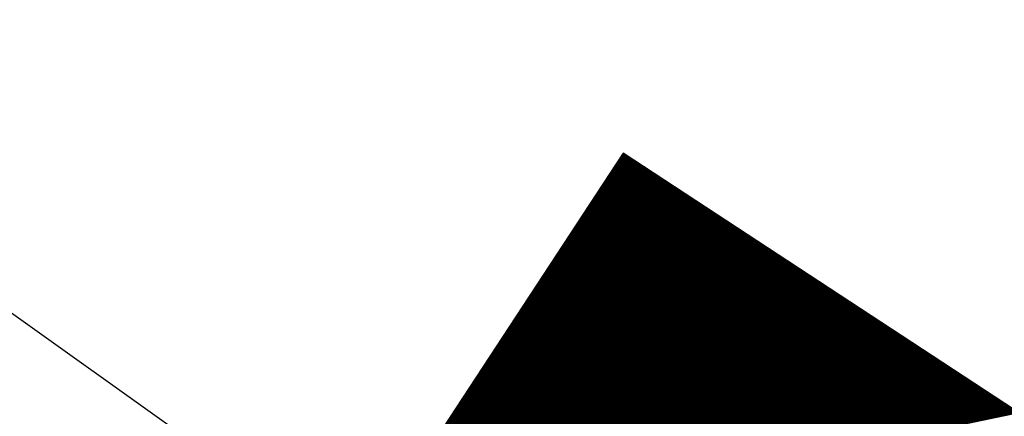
# Model space of a CAD drawing. Extents: x 448814 to 449970, y 436659 to 437685.
# Tile 17 of 132: x 449192.14 to 449196.42, y 437221.06 to 437222.78. Entities that reach past the tile are written whole.
import ezdxf

# ---------------------------------------------------------------- set-up
doc = ezdxf.new("R2010")
doc.units = 0
doc.header["$LTSCALE"] = 2
doc.header["$MEASUREMENT"] = 0
doc.linetypes.add('AUSGEZOGEN', pattern=[0])
doc.layers.get('0').update_dxf_attribs({"linetype": 'AUSGEZOGEN'})
for name, color, linetype in [('FBRTOP', 250, 'AUSGEZOGEN'), ('SIGNATUR', 4, 'AUSGEZOGEN'), ('STROMLTG', 4, 'AUSGEZOGEN')]:
    doc.layers.add(name, color=color, linetype=linetype)

# ---------------------------------------------------------------- blocks, each defined once
blk = doc.blocks.new('*X514')
at = {"color": 0}
for p, q in [((88.1177, 257.9307), (89.0542, 258.8672)), ((88.1192, 257.9307), (89.0542, 258.8657)), ((88.1206, 257.9307), (89.0542, 258.8643)), ((88.122, 257.9307), (89.0542, 258.8629)), ((88.1234, 257.9307), (89.0542, 258.8615)), ((88.1248, 257.9307), (89.0542, 258.8601)), ((88.1262, 257.9307), (89.0542, 258.8587)), ((88.1276, 257.9307), (89.0542, 258.8573)), ((88.1291, 257.9307), (89.0542, 258.8558)), ((88.1305, 257.9307), (89.0542, 258.8544)), ((88.1319, 257.9307), (89.0542, 258.853)), ((88.1333, 257.9307), (89.0542, 258.8516)), ((88.1347, 257.9307), (89.0542, 258.8502)), ((88.1361, 257.9307), (89.0542, 258.8488)), ((88.1375, 257.9307), (89.0542, 258.8474)), ((88.139, 257.9307), (89.0542, 258.8459)), ((88.1404, 257.9307), (89.0542, 258.8445)), ((88.1418, 257.9307), (89.0542, 258.8431)), ((88.1432, 257.9307), (89.0542, 258.8417)), ((88.1446, 257.9307), (89.0542, 258.8403)), ((88.146, 257.9307), (89.0542, 258.8389)), ((88.1474, 257.9307), (89.0542, 258.8375)), ((88.1489, 257.9307), (89.0542, 258.836)), ((88.1503, 257.9307), (89.0542, 258.8346)), ((88.1517, 257.9307), (89.0542, 258.8332)), ((88.1531, 257.9307), (89.0542, 258.8318)), ((88.1545, 257.9307), (89.0542, 258.8304)), ((88.1559, 257.9307), (89.0542, 258.829)), ((88.1573, 257.9307), (89.0542, 258.8276)), ((88.1588, 257.9307), (89.0542, 258.8261)), ((88.1602, 257.9307), (89.0542, 258.8247)), ((88.1616, 257.9307), (89.0542, 258.8233)), ((88.163, 257.9307), (89.0542, 258.8219)), ((88.1644, 257.9307), (89.0542, 258.8205)), ((88.1658, 257.9307), (89.0542, 258.8191)), ((88.1672, 257.9307), (89.0542, 258.8177)), ((88.1687, 257.9307), (89.0542, 258.8163)), ((88.1701, 257.9307), (89.0542, 258.8148)), ((88.1715, 257.9307), (89.0542, 258.8134)), ((88.1729, 257.9307), (89.0542, 258.812)), ((88.1743, 257.9307), (89.0542, 258.8106)), ((88.1757, 257.9307), (89.0542, 258.8092)), ((88.1771, 257.9307), (89.0542, 258.8078)), ((88.1786, 257.9307), (89.0542, 258.8064)), ((88.18, 257.9307), (89.0542, 258.8049)), ((88.1814, 257.9307), (89.0542, 258.8035)), ((88.1828, 257.9307), (89.0542, 258.8021)), ((88.1842, 257.9307), (89.0542, 258.8007)), ((88.1856, 257.9307), (89.0542, 258.7993)), ((88.187, 257.9307), (89.0542, 258.7979)), ((88.1885, 257.9307), (89.0542, 258.7965)), ((88.1899, 257.9307), (89.0542, 258.795)), ((88.1913, 257.9307), (89.0542, 258.7936)), ((88.1927, 257.9307), (89.0542, 258.7922)), ((88.1941, 257.9307), (89.0542, 258.7908)), ((88.1955, 257.9307), (89.0542, 258.7894)), ((88.1969, 257.9307), (89.0542, 258.788)), ((88.1984, 257.9307), (89.0542, 258.7866)), ((88.1998, 257.9307), (89.0542, 258.7851)), ((88.2012, 257.9307), (89.0542, 258.7837)), ((88.2026, 257.9307), (89.0542, 258.7823)), ((88.204, 257.9307), (89.0542, 258.7809)), ((88.2054, 257.9307), (89.0542, 258.7795)), ((88.2068, 257.9307), (89.0542, 258.7781)), ((88.2083, 257.9307), (89.0542, 258.7767)), ((88.2097, 257.9307), (89.0542, 258.7752)), ((88.2111, 257.9307), (89.0542, 258.7738)), ((88.2125, 257.9307), (89.0542, 258.7724)), ((88.2139, 257.9307), (89.0542, 258.771)), ((88.2153, 257.9307), (89.0542, 258.7696)), ((88.2167, 257.9307), (89.0542, 258.7682)), ((88.2182, 257.9307), (89.0542, 258.7668)), ((88.2196, 257.9307), (89.0542, 258.7653)), ((88.221, 257.9307), (89.0542, 258.7639)), ((88.2224, 257.9307), (89.0542, 258.7625)), ((88.2238, 257.9307), (89.0542, 258.7611)), ((88.2252, 257.9307), (89.0542, 258.7597)), ((88.2266, 257.9307), (89.0542, 258.7583)), ((88.2281, 257.9307), (89.0542, 258.7569)), ((88.2295, 257.9307), (89.0542, 258.7554)), ((88.2309, 257.9307), (89.0542, 258.754)), ((88.2323, 257.9307), (89.0542, 258.7526)), ((88.2337, 257.9307), (89.0542, 258.7512)), ((88.2351, 257.9307), (89.0542, 258.7498)), ((88.2365, 257.9307), (89.0542, 258.7484)), ((88.238, 257.9307), (89.0542, 258.747)), ((88.2394, 257.9307), (89.0542, 258.7455)), ((88.2408, 257.9307), (89.0542, 258.7441)), ((88.2422, 257.9307), (89.0542, 258.7427)), ((88.2436, 257.9307), (89.0542, 258.7413)), ((88.245, 257.9307), (89.0542, 258.7399)), ((88.2464, 257.9307), (89.0542, 258.7385)), ((88.2479, 257.9307), (89.0542, 258.7371)), ((88.2493, 257.9307), (89.0542, 258.7356)), ((88.2507, 257.9307), (89.0542, 258.7342)), ((88.2521, 257.9307), (89.0542, 258.7328)), ((88.2535, 257.9307), (89.0542, 258.7314)), ((88.2549, 257.9307), (89.0542, 258.73)), ((88.2563, 257.9307), (89.0542, 258.7286)), ((88.2578, 257.9307), (89.0542, 258.7272)), ((88.2592, 257.9307), (89.0542, 258.7257)), ((88.2606, 257.9307), (89.0542, 258.7243)), ((88.262, 257.9307), (89.0542, 258.7229)), ((88.2634, 257.9307), (89.0542, 258.7215)), ((88.2648, 257.9307), (89.0542, 258.7201)), ((88.2662, 257.9307), (89.0542, 258.7187)), ((88.2677, 257.9307), (89.0542, 258.7173)), ((88.2691, 257.9307), (89.0542, 258.7158)), ((88.2705, 257.9307), (89.0542, 258.7144)), ((88.2719, 257.9307), (89.0542, 258.713)), ((88.2733, 257.9307), (89.0542, 258.7116)), ((88.2747, 257.9307), (89.0542, 258.7102)), ((88.2761, 257.9307), (89.0542, 258.7088)), ((88.2776, 257.9307), (89.0542, 258.7074)), ((88.279, 257.9307), (89.0542, 258.7059)), ((88.2804, 257.9307), (89.0542, 258.7045)), ((88.2818, 257.9307), (89.0542, 258.7031)), ((88.2832, 257.9307), (89.0542, 258.7017)), ((88.2846, 257.9307), (89.0542, 258.7003)), ((88.286, 257.9307), (89.0542, 258.6989)), ((88.2875, 257.9307), (89.0542, 258.6975)), ((88.2889, 257.9307), (89.0542, 258.696)), ((88.2903, 257.9307), (89.0542, 258.6946)), ((88.2917, 257.9307), (89.0542, 258.6932)), ((88.2931, 257.9307), (89.0542, 258.6918)), ((88.2945, 257.9307), (89.0542, 258.6904)), ((88.2959, 257.9307), (89.0542, 258.689)), ((88.2973, 257.9307), (89.0542, 258.6876)), ((88.2988, 257.9307), (89.0542, 258.6861)), ((88.3002, 257.9307), (89.0542, 258.6847)), ((88.3016, 257.9307), (89.0542, 258.6833)), ((88.303, 257.9307), (89.0542, 258.6819)), ((88.3044, 257.9307), (89.0542, 258.6805)), ((88.3058, 257.9307), (89.0542, 258.6791)), ((88.3072, 257.9307), (89.0542, 258.6777)), ((88.3087, 257.9307), (89.0542, 258.6762)), ((88.3101, 257.9307), (89.0542, 258.6748)), ((88.3115, 257.9307), (89.0542, 258.6734)), ((88.3129, 257.9307), (89.0542, 258.672)), ((88.3143, 257.9307), (89.0542, 258.6706)), ((88.3157, 257.9307), (89.0542, 258.6692)), ((88.3171, 257.9307), (89.0542, 258.6678)), ((88.3186, 257.9307), (89.0542, 258.6663)), ((88.32, 257.9307), (89.0542, 258.6649)), ((88.3214, 257.9307), (89.0542, 258.6635)), ((88.3228, 257.9307), (89.0542, 258.6621)), ((88.3242, 257.9307), (89.0542, 258.6607)), ((88.3256, 257.9307), (89.0542, 258.6593)), ((88.327, 257.9307), (89.0542, 258.6579)), ((88.3285, 257.9307), (89.0542, 258.6564)), ((88.3299, 257.9307), (89.0542, 258.655)), ((88.3313, 257.9307), (89.0542, 258.6536)), ((88.3327, 257.9307), (89.0542, 258.6522)), ((88.3341, 257.9307), (89.0542, 258.6508)), ((88.3355, 257.9307), (89.0542, 258.6494)), ((88.3369, 257.9307), (89.0542, 258.648)), ((88.3384, 257.9307), (89.0542, 258.6465)), ((88.3398, 257.9307), (89.0542, 258.6451)), ((88.3412, 257.9307), (89.0542, 258.6437)), ((88.3426, 257.9307), (89.0542, 258.6423)), ((88.344, 257.9307), (89.0542, 258.6409)), ((88.3454, 257.9307), (89.0542, 258.6395)), ((88.3468, 257.9307), (89.0542, 258.6381)), ((88.3483, 257.9307), (89.0542, 258.6366)), ((88.3497, 257.9307), (89.0542, 258.6352)), ((88.3511, 257.9307), (89.0542, 258.6338)), ((88.3525, 257.9307), (89.0542, 258.6324)), ((88.3539, 257.9307), (89.0542, 258.631)), ((88.3553, 257.9307), (89.0542, 258.6296)), ((88.3567, 257.9307), (89.0542, 258.6282)), ((88.3582, 257.9307), (89.0542, 258.6267)), ((88.3596, 257.9307), (89.0542, 258.6253)), ((88.361, 257.9307), (89.0542, 258.6239)), ((88.3624, 257.9307), (89.0542, 258.6225)), ((88.3638, 257.9307), (89.0542, 258.6211)), ((88.3652, 257.9307), (89.0542, 258.6197)), ((88.3666, 257.9307), (89.0542, 258.6183)), ((88.3681, 257.9307), (89.0542, 258.6168)), ((88.3695, 257.9307), (89.0542, 258.6154)), ((88.3709, 257.9307), (89.0542, 258.614)), ((88.3723, 257.9307), (89.0542, 258.6126)), ((88.3737, 257.9307), (89.0542, 258.6112)), ((88.3751, 257.9307), (89.0542, 258.6098)), ((88.3765, 257.9307), (89.0542, 258.6084)), ((88.378, 257.9307), (89.0542, 258.6069)), ((88.3794, 257.9307), (89.0542, 258.6055)), ((88.3808, 257.9307), (89.0542, 258.6041)), ((88.3822, 257.9307), (89.0542, 258.6027)), ((88.3836, 257.9307), (89.0542, 258.6013)), ((88.385, 257.9307), (89.0542, 258.5999)), ((88.3864, 257.9307), (89.0542, 258.5985)), ((88.3879, 257.9307), (89.0542, 258.597)), ((88.3893, 257.9307), (89.0542, 258.5956)), ((88.3907, 257.9307), (89.0542, 258.5942)), ((88.3921, 257.9307), (89.0542, 258.5928)), ((88.3935, 257.9307), (89.0542, 258.5914)), ((88.3949, 257.9307), (89.0542, 258.59)), ((88.3963, 257.9307), (89.0542, 258.5886)), ((88.3978, 257.9307), (89.0542, 258.5871)), ((88.3992, 257.9307), (89.0542, 258.5857)), ((88.4006, 257.9307), (89.0542, 258.5843)), ((88.402, 257.9307), (89.0542, 258.5829)), ((88.4034, 257.9307), (89.0542, 258.5815)), ((88.4048, 257.9307), (89.0542, 258.5801)), ((88.4062, 257.9307), (89.0542, 258.5787)), ((88.4077, 257.9307), (89.0542, 258.5772)), ((88.4091, 257.9307), (89.0542, 258.5758)), ((88.4105, 257.9307), (89.0542, 258.5744)), ((88.4119, 257.9307), (89.0542, 258.573)), ((88.4133, 257.9307), (89.0542, 258.5716)), ((88.4147, 257.9307), (89.0542, 258.5702)), ((88.4161, 257.9307), (89.0542, 258.5688)), ((88.4176, 257.9307), (89.0542, 258.5673)), ((88.419, 257.9307), (89.0542, 258.5659)), ((88.4204, 257.9307), (89.0542, 258.5645)), ((88.4218, 257.9307), (89.0542, 258.5631)), ((88.4232, 257.9307), (89.0542, 258.5617)), ((88.4246, 257.9307), (89.0542, 258.5603)), ((88.426, 257.9307), (89.0542, 258.5589)), ((88.4275, 257.9307), (89.0542, 258.5574)), ((88.4289, 257.9307), (89.0542, 258.556)), ((88.4303, 257.9307), (89.0542, 258.5546)), ((88.4317, 257.9307), (89.0542, 258.5532)), ((88.4331, 257.9307), (89.0542, 258.5518)), ((88.4345, 257.9307), (89.0542, 258.5504)), ((88.4359, 257.9307), (89.0542, 258.549)), ((88.4374, 257.9307), (89.0542, 258.5475)), ((88.4388, 257.9307), (89.0542, 258.5461)), ((88.4402, 257.9307), (89.0542, 258.5447)), ((88.4416, 257.9307), (89.0542, 258.5433)), ((88.443, 257.9307), (89.0542, 258.5419)), ((88.4444, 257.9307), (89.0542, 258.5405)), ((88.4458, 257.9307), (89.0542, 258.5391)), ((88.4473, 257.9307), (89.0542, 258.5376)), ((88.4487, 257.9307), (89.0542, 258.5362)), ((88.4501, 257.9307), (89.0542, 258.5348)), ((88.4515, 257.9307), (89.0542, 258.5334)), ((88.4529, 257.9307), (89.0542, 258.532)), ((88.4543, 257.9307), (89.0542, 258.5306)), ((88.4557, 257.9307), (89.0542, 258.5292)), ((88.4572, 257.9307), (89.0542, 258.5278)), ((88.4586, 257.9307), (89.0542, 258.5263)), ((88.46, 257.9307), (89.0542, 258.5249)), ((88.4614, 257.9307), (89.0542, 258.5235)), ((88.4628, 257.9307), (89.0542, 258.5221)), ((88.4642, 257.9307), (89.0542, 258.5207)), ((88.4656, 257.9307), (89.0542, 258.5193)), ((88.4671, 257.9307), (89.0542, 258.5179)), ((88.4685, 257.9307), (89.0542, 258.5164)), ((88.4699, 257.9307), (89.0542, 258.515)), ((88.4713, 257.9307), (89.0542, 258.5136)), ((88.4727, 257.9307), (89.0542, 258.5122)), ((88.4741, 257.9307), (89.0542, 258.5108)), ((88.4755, 257.9307), (89.0542, 258.5094)), ((88.477, 257.9307), (89.0542, 258.508)), ((88.4784, 257.9307), (89.0542, 258.5065)), ((88.4798, 257.9307), (89.0542, 258.5051)), ((88.4812, 257.9307), (89.0542, 258.5037)), ((88.4826, 257.9307), (89.0542, 258.5023)), ((88.484, 257.9307), (89.0542, 258.5009)), ((88.4854, 257.9307), (89.0542, 258.4995)), ((88.4869, 257.9307), (89.0542, 258.4981)), ((88.4883, 257.9307), (89.0542, 258.4966)), ((88.4897, 257.9307), (89.0542, 258.4952)), ((88.4911, 257.9307), (89.0542, 258.4938)), ((88.4925, 257.9307), (89.0542, 258.4924)), ((88.4939, 257.9307), (89.0542, 258.491)), ((88.4953, 257.9307), (89.0542, 258.4896)), ((88.4968, 257.9307), (89.0542, 258.4882)), ((88.4982, 257.9307), (89.0542, 258.4867)), ((88.4996, 257.9307), (89.0542, 258.4853)), ((88.501, 257.9307), (89.0542, 258.4839)), ((88.5024, 257.9307), (89.0542, 258.4825)), ((88.5038, 257.9307), (89.0542, 258.4811)), ((88.5052, 257.9307), (89.0542, 258.4797)), ((88.5067, 257.9307), (89.0542, 258.4783)), ((88.5081, 257.9307), (89.0542, 258.4768)), ((88.5095, 257.9307), (89.0542, 258.4754)), ((88.5109, 257.9307), (89.0542, 258.474)), ((88.5123, 257.9307), (89.0542, 258.4726)), ((88.5137, 257.9307), (89.0542, 258.4712)), ((88.5151, 257.9307), (89.0542, 258.4698)), ((88.5166, 257.9307), (89.0542, 258.4684)), ((88.518, 257.9307), (89.0542, 258.4669)), ((88.5194, 257.9307), (89.0542, 258.4655)), ((88.5208, 257.9307), (89.0542, 258.4641)), ((88.5222, 257.9307), (89.0542, 258.4627)), ((88.5236, 257.9307), (89.0542, 258.4613)), ((88.525, 257.9307), (89.0542, 258.4599)), ((88.5265, 257.9307), (89.0542, 258.4585)), ((88.5279, 257.9307), (89.0542, 258.457)), ((88.5293, 257.9307), (89.0542, 258.4556)), ((88.5307, 257.9307), (89.0542, 258.4542)), ((88.5321, 257.9307), (89.0542, 258.4528)), ((88.5335, 257.9307), (89.0542, 258.4514)), ((88.5349, 257.9307), (89.0542, 258.45)), ((88.5364, 257.9307), (89.0542, 258.4486)), ((88.5378, 257.9307), (89.0542, 258.4471)), ((88.5392, 257.9307), (89.0542, 258.4457)), ((88.5406, 257.9307), (89.0542, 258.4443)), ((88.542, 257.9307), (89.0542, 258.4429)), ((88.5434, 257.9307), (89.0542, 258.4415)), ((88.5448, 257.9307), (89.0542, 258.4401)), ((88.5463, 257.9307), (89.0542, 258.4387)), ((88.5477, 257.9307), (89.0542, 258.4372)), ((88.5491, 257.9307), (89.0542, 258.4358)), ((88.5505, 257.9307), (89.0542, 258.4344)), ((88.5519, 257.9307), (89.0542, 258.433)), ((88.5533, 257.9307), (89.0542, 258.4316)), ((88.5547, 257.9307), (89.0542, 258.4302)), ((88.5562, 257.9307), (89.0542, 258.4288)), ((88.5576, 257.9307), (89.0542, 258.4273)), ((88.559, 257.9307), (89.0542, 258.4259)), ((88.5604, 257.9307), (89.0542, 258.4245)), ((88.5618, 257.9307), (89.0542, 258.4231)), ((88.5632, 257.9307), (89.0542, 258.4217)), ((88.5646, 257.9307), (89.0542, 258.4203)), ((88.5661, 257.9307), (89.0542, 258.4189)), ((88.5675, 257.9307), (89.0542, 258.4174)), ((88.5689, 257.9307), (89.0542, 258.416)), ((88.5703, 257.9307), (89.0542, 258.4146)), ((88.5717, 257.9307), (89.0542, 258.4132)), ((88.5731, 257.9307), (89.0542, 258.4118)), ((88.5745, 257.9307), (89.0542, 258.4104)), ((88.576, 257.9307), (89.0542, 258.409)), ((88.5774, 257.9307), (89.0542, 258.4075)), ((88.5788, 257.9307), (89.0542, 258.4061)), ((88.5802, 257.9307), (89.0542, 258.4047)), ((88.5816, 257.9307), (89.0542, 258.4033)), ((88.583, 257.9307), (89.0542, 258.4019)), ((88.5844, 257.9307), (89.0542, 258.4005)), ((88.5858, 257.9307), (89.0542, 258.3991)), ((88.5873, 257.9307), (89.0542, 258.3976)), ((88.5887, 257.9307), (89.0542, 258.3962)), ((88.5901, 257.9307), (89.0542, 258.3948)), ((88.5915, 257.9307), (89.0542, 258.3934)), ((88.5929, 257.9307), (89.0542, 258.392)), ((88.5943, 257.9307), (89.0542, 258.3906)), ((88.5957, 257.9307), (89.0542, 258.3892)), ((88.5972, 257.9307), (89.0542, 258.3877)), ((88.5986, 257.9307), (89.0542, 258.3863)), ((88.6, 257.9307), (89.0542, 258.3849)), ((88.6014, 257.9307), (89.0542, 258.3835)), ((88.6028, 257.9307), (89.0542, 258.3821)), ((88.6042, 257.9307), (89.0542, 258.3807)), ((88.6056, 257.9307), (89.0542, 258.3793)), ((88.6071, 257.9307), (89.0542, 258.3778)), ((88.6085, 257.9307), (89.0542, 258.3764)), ((88.6099, 257.9307), (89.0542, 258.375)), ((88.6113, 257.9307), (89.0542, 258.3736)), ((88.6127, 257.9307), (89.0542, 258.3722)), ((88.6141, 257.9307), (89.0542, 258.3708)), ((88.6155, 257.9307), (89.0542, 258.3694)), ((88.617, 257.9307), (89.0542, 258.3679)), ((88.6184, 257.9307), (89.0542, 258.3665)), ((88.6198, 257.9307), (89.0542, 258.3651)), ((88.6212, 257.9307), (89.0542, 258.3637)), ((88.6226, 257.9307), (89.0542, 258.3623)), ((88.624, 257.9307), (89.0542, 258.3609)), ((88.6254, 257.9307), (89.0542, 258.3595)), ((88.6269, 257.9307), (89.0542, 258.358)), ((88.6283, 257.9307), (89.0542, 258.3566)), ((88.6297, 257.9307), (89.0542, 258.3552)), ((88.6311, 257.9307), (89.0542, 258.3538)), ((88.6325, 257.9307), (89.0542, 258.3524)), ((88.6339, 257.9307), (89.0542, 258.351)), ((88.6353, 257.9307), (89.0542, 258.3496)), ((88.6368, 257.9307), (89.0542, 258.3481)), ((88.6382, 257.9307), (89.0542, 258.3467)), ((88.6396, 257.9307), (89.0542, 258.3453)), ((88.641, 257.9307), (89.0542, 258.3439)), ((88.6424, 257.9307), (89.0542, 258.3425)), ((88.6438, 257.9307), (89.0542, 258.3411)), ((88.6452, 257.9307), (89.0542, 258.3397)), ((88.6467, 257.9307), (89.0542, 258.3382)), ((88.6481, 257.9307), (89.0542, 258.3368)), ((88.6495, 257.9307), (89.0542, 258.3354)), ((88.6509, 257.9307), (89.0542, 258.334)), ((88.6523, 257.9307), (89.0542, 258.3326)), ((88.6537, 257.9307), (89.0542, 258.3312)), ((88.6551, 257.9307), (89.0542, 258.3298)), ((88.6566, 257.9307), (89.0542, 258.3283)), ((88.658, 257.9307), (89.0542, 258.3269)), ((88.6594, 257.9307), (89.0542, 258.3255)), ((88.6608, 257.9307), (89.0542, 258.3241)), ((88.6622, 257.9307), (89.0542, 258.3227)), ((88.6636, 257.9307), (89.0542, 258.3213)), ((88.665, 257.9307), (89.0542, 258.3199)), ((88.6665, 257.9307), (89.0542, 258.3184)), ((88.6679, 257.9307), (89.0542, 258.317)), ((88.6693, 257.9307), (89.0542, 258.3156)), ((88.6707, 257.9307), (89.0542, 258.3142)), ((88.6721, 257.9307), (89.0542, 258.3128)), ((88.6735, 257.9307), (89.0542, 258.3114)), ((88.6749, 257.9307), (89.0542, 258.31)), ((88.6764, 257.9307), (89.0542, 258.3085)), ((88.6778, 257.9307), (89.0542, 258.3071)), ((88.6792, 257.9307), (89.0542, 258.3057)), ((88.6806, 257.9307), (89.0542, 258.3043)), ((88.682, 257.9307), (89.0542, 258.3029)), ((88.6834, 257.9307), (89.0542, 258.3015)), ((88.6848, 257.9307), (89.0542, 258.3001)), ((88.6863, 257.9307), (89.0542, 258.2986)), ((88.6877, 257.9307), (89.0542, 258.2972)), ((88.6891, 257.9307), (89.0542, 258.2958)), ((88.6905, 257.9307), (89.0542, 258.2944)), ((88.6919, 257.9307), (89.0542, 258.293)), ((88.6933, 257.9307), (89.0542, 258.2916)), ((88.6947, 257.9307), (89.0542, 258.2902)), ((88.6962, 257.9307), (89.0542, 258.2887)), ((88.6976, 257.9307), (89.0542, 258.2873)), ((88.699, 257.9307), (89.0542, 258.2859)), ((88.7004, 257.9307), (89.0542, 258.2845)), ((88.7018, 257.9307), (89.0542, 258.2831)), ((88.7032, 257.9307), (89.0542, 258.2817)), ((88.7046, 257.9307), (89.0542, 258.2803)), ((88.7061, 257.9307), (89.0542, 258.2788)), ((88.7075, 257.9307), (89.0542, 258.2774)), ((88.7089, 257.9307), (89.0542, 258.276)), ((88.7103, 257.9307), (89.0542, 258.2746)), ((88.7117, 257.9307), (89.0542, 258.2732)), ((88.7131, 257.9307), (89.0542, 258.2718)), ((88.7145, 257.9307), (89.0542, 258.2704)), ((88.716, 257.9307), (89.0542, 258.2689)), ((88.7174, 257.9307), (89.0542, 258.2675)), ((88.7188, 257.9307), (89.0542, 258.2661)), ((88.7202, 257.9307), (89.0542, 258.2647)), ((88.7216, 257.9307), (89.0542, 258.2633)), ((88.723, 257.9307), (89.0542, 258.2619)), ((88.7244, 257.9307), (89.0542, 258.2605)), ((88.7259, 257.9307), (89.0542, 258.259)), ((88.7273, 257.9307), (89.0542, 258.2576)), ((88.7287, 257.9307), (89.0542, 258.2562)), ((88.7301, 257.9307), (89.0542, 258.2548)), ((88.7315, 257.9307), (89.0542, 258.2534)), ((88.7329, 257.9307), (89.0542, 258.252)), ((88.7343, 257.9307), (89.0542, 258.2506)), ((88.7358, 257.9307), (89.0542, 258.2492)), ((88.7372, 257.9307), (89.0542, 258.2477)), ((88.7386, 257.9307), (89.0542, 258.2463)), ((88.74, 257.9307), (89.0542, 258.2449)), ((88.7414, 257.9307), (89.0542, 258.2435)), ((88.7428, 257.9307), (89.0542, 258.2421)), ((88.7442, 257.9307), (89.0542, 258.2407)), ((88.7457, 257.9307), (89.0542, 258.2393)), ((88.7471, 257.9307), (89.0542, 258.2378)), ((88.7485, 257.9307), (89.0542, 258.2364)), ((88.7499, 257.9307), (89.0542, 258.235)), ((88.7513, 257.9307), (89.0542, 258.2336)), ((88.7527, 257.9307), (89.0542, 258.2322)), ((88.7541, 257.9307), (89.0542, 258.2308)), ((88.7556, 257.9307), (89.0542, 258.2294)), ((88.757, 257.9307), (89.0542, 258.2279)), ((88.7584, 257.9307), (89.0542, 258.2265)), ((88.7598, 257.9307), (89.0542, 258.2251)), ((88.7612, 257.9307), (89.0542, 258.2237)), ((88.7626, 257.9307), (89.0542, 258.2223)), ((88.764, 257.9307), (89.0542, 258.2209)), ((88.7655, 257.9307), (89.0542, 258.2195)), ((88.7669, 257.9307), (89.0542, 258.218)), ((88.7683, 257.9307), (89.0542, 258.2166)), ((88.7697, 257.9307), (89.0542, 258.2152)), ((88.7711, 257.9307), (89.0542, 258.2138)), ((88.7725, 257.9307), (89.0542, 258.2124)), ((88.7739, 257.9307), (89.0542, 258.211)), ((88.7754, 257.9307), (89.0542, 258.2096)), ((88.7768, 257.9307), (89.0542, 258.2081)), ((88.7782, 257.9307), (89.0542, 258.2067)), ((88.7796, 257.9307), (89.0542, 258.2053)), ((88.781, 257.9307), (89.0542, 258.2039)), ((88.7824, 257.9307), (89.0542, 258.2025)), ((88.7838, 257.9307), (89.0542, 258.2011)), ((88.7853, 257.9307), (89.0542, 258.1997)), ((88.7867, 257.9307), (89.0542, 258.1982)), ((88.7881, 257.9307), (89.0542, 258.1968)), ((88.7895, 257.9307), (89.0542, 258.1954)), ((88.7909, 257.9307), (89.0542, 258.194)), ((88.7923, 257.9307), (89.0542, 258.1926)), ((88.7937, 257.9307), (89.0542, 258.1912)), ((88.7952, 257.9307), (89.0542, 258.1898)), ((88.7966, 257.9307), (89.0542, 258.1883)), ((88.798, 257.9307), (89.0542, 258.1869)), ((88.7994, 257.9307), (89.0542, 258.1855)), ((88.8008, 257.9307), (89.0542, 258.1841)), ((88.8022, 257.9307), (89.0542, 258.1827)), ((88.8036, 257.9307), (89.0542, 258.1813)), ((88.8051, 257.9307), (89.0542, 258.1799)), ((88.8065, 257.9307), (89.0542, 258.1784)), ((88.8079, 257.9307), (89.0542, 258.177)), ((88.8093, 257.9307), (89.0542, 258.1756)), ((88.8107, 257.9307), (89.0542, 258.1742)), ((88.8121, 257.9307), (89.0542, 258.1728)), ((88.8135, 257.9307), (89.0542, 258.1714)), ((88.815, 257.9307), (89.0542, 258.17)), ((88.8164, 257.9307), (89.0542, 258.1685)), ((88.8178, 257.9307), (89.0542, 258.1671)), ((88.8192, 257.9307), (89.0542, 258.1657)), ((88.8206, 257.9307), (89.0542, 258.1643)), ((88.822, 257.9307), (89.0542, 258.1629)), ((88.8234, 257.9307), (89.0542, 258.1615)), ((88.8249, 257.9307), (89.0542, 258.1601)), ((88.8263, 257.9307), (89.0542, 258.1586)), ((88.8277, 257.9307), (89.0542, 258.1572)), ((88.8291, 257.9307), (89.0542, 258.1558)), ((88.8305, 257.9307), (89.0542, 258.1544)), ((88.8319, 257.9307), (89.0542, 258.153)), ((88.8333, 257.9307), (89.0542, 258.1516)), ((88.8348, 257.9307), (89.0542, 258.1502)), ((88.8362, 257.9307), (89.0542, 258.1487)), ((88.8376, 257.9307), (89.0542, 258.1473)), ((88.839, 257.9307), (89.0542, 258.1459)), ((88.8404, 257.9307), (89.0542, 258.1445)), ((88.8418, 257.9307), (89.0542, 258.1431)), ((88.8432, 257.9307), (89.0542, 258.1417)), ((88.8447, 257.9307), (89.0542, 258.1403)), ((88.8461, 257.9307), (89.0542, 258.1388)), ((88.8475, 257.9307), (89.0542, 258.1374)), ((88.8489, 257.9307), (89.0542, 258.136)), ((88.8503, 257.9307), (89.0542, 258.1346)), ((88.8517, 257.9307), (89.0542, 258.1332)), ((88.8531, 257.9307), (89.0542, 258.1318)), ((88.8546, 257.9307), (89.0542, 258.1304)), ((88.856, 257.9307), (89.0542, 258.1289)), ((88.8574, 257.9307), (89.0542, 258.1275)), ((88.8588, 257.9307), (89.0542, 258.1261)), ((88.8602, 257.9307), (89.0542, 258.1247)), ((88.8616, 257.9307), (89.0542, 258.1233)), ((88.863, 257.9307), (89.0542, 258.1219)), ((88.8644, 257.9307), (89.0542, 258.1205)), ((88.8659, 257.9307), (89.0542, 258.119)), ((88.8673, 257.9307), (89.0542, 258.1176)), ((88.8687, 257.9307), (89.0542, 258.1162)), ((88.8701, 257.9307), (89.0542, 258.1148)), ((88.8715, 257.9307), (89.0542, 258.1134)), ((88.8729, 257.9307), (89.0542, 258.112)), ((88.8743, 257.9307), (89.0542, 258.1106)), ((88.8758, 257.9307), (89.0542, 258.1091)), ((88.8772, 257.9307), (89.0542, 258.1077)), ((88.8786, 257.9307), (89.0542, 258.1063)), ((88.88, 257.9307), (89.0542, 258.1049)), ((88.8814, 257.9307), (89.0542, 258.1035)), ((88.8828, 257.9307), (89.0542, 258.1021)), ((88.8842, 257.9307), (89.0542, 258.1007)), ((88.8857, 257.9307), (89.0542, 258.0992)), ((88.8871, 257.9307), (89.0542, 258.0978)), ((88.8885, 257.9307), (89.0542, 258.0964)), ((88.8899, 257.9307), (89.0542, 258.095)), ((88.8913, 257.9307), (89.0542, 258.0936)), ((88.8927, 257.9307), (89.0542, 258.0922)), ((88.8941, 257.9307), (89.0542, 258.0908)), ((88.8956, 257.9307), (89.0542, 258.0893)), ((88.897, 257.9307), (89.0542, 258.0879)), ((88.8984, 257.9307), (89.0542, 258.0865)), ((88.8998, 257.9307), (89.0542, 258.0851)), ((88.9012, 257.9307), (89.0542, 258.0837)), ((88.9026, 257.9307), (89.0542, 258.0823)), ((88.904, 257.9307), (89.0542, 258.0809)), ((88.9055, 257.9307), (89.0542, 258.0794)), ((88.9069, 257.9307), (89.0542, 258.078)), ((88.9083, 257.9307), (89.0542, 258.0766)), ((88.9097, 257.9307), (89.0542, 258.0752)), ((88.9111, 257.9307), (89.0542, 258.0738)), ((88.9125, 257.9307), (89.0542, 258.0724)), ((88.9139, 257.9307), (89.0542, 258.071)), ((88.9154, 257.9307), (89.0542, 258.0695)), ((88.9168, 257.9307), (89.0542, 258.0681)), ((88.9182, 257.9307), (89.0542, 258.0667)), ((88.9196, 257.9307), (89.0542, 258.0653)), ((88.921, 257.9307), (89.0542, 258.0639)), ((88.9224, 257.9307), (89.0542, 258.0625)), ((88.9238, 257.9307), (89.0542, 258.0611)), ((88.9253, 257.9307), (89.0542, 258.0596)), ((88.9267, 257.9307), (89.0542, 258.0582)), ((88.9281, 257.9307), (89.0542, 258.0568)), ((88.9295, 257.9307), (89.0542, 258.0554)), ((88.9309, 257.9307), (89.0542, 258.054)), ((88.9323, 257.9307), (89.0542, 258.0526)), ((88.9337, 257.9307), (89.0542, 258.0512)), ((88.9352, 257.9307), (89.0542, 258.0497)), ((88.9366, 257.9307), (89.0542, 258.0483)), ((88.938, 257.9307), (89.0542, 258.0469)), ((88.9394, 257.9307), (89.0542, 258.0455)), ((88.9408, 257.9307), (89.0542, 258.0441)), ((88.9422, 257.9307), (89.0542, 258.0427)), ((88.9436, 257.9307), (89.0542, 258.0413)), ((88.9451, 257.9307), (89.0542, 258.0398)), ((88.9465, 257.9307), (89.0542, 258.0384)), ((88.9479, 257.9307), (89.0542, 258.037)), ((88.9493, 257.9307), (89.0542, 258.0356)), ((88.9507, 257.9307), (89.0542, 258.0342)), ((88.9521, 257.9307), (89.0542, 258.0328)), ((88.9535, 257.9307), (89.0542, 258.0314)), ((88.955, 257.9307), (89.0542, 258.0299)), ((88.9564, 257.9307), (89.0542, 258.0285)), ((88.9578, 257.9307), (89.0542, 258.0271)), ((88.9592, 257.9307), (89.0542, 258.0257)), ((88.9606, 257.9307), (89.0542, 258.0243)), ((88.962, 257.9307), (89.0542, 258.0229)), ((88.9634, 257.9307), (89.0542, 258.0215)), ((88.9649, 257.9307), (89.0542, 258.02)), ((88.9663, 257.9307), (89.0542, 258.0186)), ((88.9677, 257.9307), (89.0542, 258.0172)), ((88.9691, 257.9307), (89.0542, 258.0158)), ((88.9705, 257.9307), (89.0542, 258.0144)), ((88.9719, 257.9307), (89.0542, 258.013)), ((88.9733, 257.9307), (89.0542, 258.0116)), ((88.9748, 257.9307), (89.0542, 258.0101)), ((88.9762, 257.9307), (89.0542, 258.0087)), ((88.9776, 257.9307), (89.0542, 258.0073)), ((88.979, 257.9307), (89.0542, 258.0059)), ((88.9804, 257.9307), (89.0542, 258.0045)), ((88.9818, 257.9307), (89.0542, 258.0031)), ((88.9832, 257.9307), (89.0542, 258.0017)), ((88.9847, 257.9307), (89.0542, 258.0002)), ((88.9861, 257.9307), (89.0542, 257.9988)), ((88.9875, 257.9307), (89.0542, 257.9974)), ((88.9889, 257.9307), (89.0542, 257.996)), ((88.9903, 257.9307), (89.0542, 257.9946)), ((88.9917, 257.9307), (89.0542, 257.9932)), ((88.9931, 257.9307), (89.0542, 257.9918)), ((88.9946, 257.9307), (89.0542, 257.9903)), ((88.996, 257.9307), (89.0542, 257.9889)), ((88.9974, 257.9307), (89.0542, 257.9875)), ((88.9988, 257.9307), (89.0542, 257.9861)), ((89.0002, 257.9307), (89.0542, 257.9847)), ((89.0016, 257.9307), (89.0542, 257.9833)), ((89.003, 257.9307), (89.0542, 257.9819)), ((89.0045, 257.9307), (89.0542, 257.9804)), ((89.0059, 257.9307), (89.0542, 257.979)), ((89.0073, 257.9307), (89.0542, 257.9776)), ((89.0087, 257.9307), (89.0542, 257.9762)), ((89.0101, 257.9307), (89.0542, 257.9748)), ((89.0115, 257.9307), (89.0542, 257.9734)), ((89.0129, 257.9307), (89.0542, 257.972)), ((89.0144, 257.9307), (89.0542, 257.9706)), ((89.0158, 257.9307), (89.0542, 257.9691)), ((89.0172, 257.9307), (89.0542, 257.9677)), ((89.0186, 257.9307), (89.0542, 257.9663)), ((89.02, 257.9307), (89.0542, 257.9649)), ((89.0214, 257.9307), (89.0542, 257.9635)), ((89.0228, 257.9307), (89.0542, 257.9621)), ((89.0243, 257.9307), (89.0542, 257.9607)), ((89.0257, 257.9307), (89.0542, 257.9592)), ((89.0271, 257.9307), (89.0542, 257.9578)), ((89.0285, 257.9307), (89.0542, 257.9564)), ((89.0299, 257.9307), (89.0542, 257.955)), ((89.0313, 257.9307), (89.0542, 257.9536)), ((89.0327, 257.9307), (89.0542, 257.9522)), ((89.0342, 257.9307), (89.0542, 257.9508)), ((89.0356, 257.9307), (89.0542, 257.9493)), ((89.037, 257.9307), (89.0542, 257.9479)), ((89.0384, 257.9307), (89.0542, 257.9465)), ((89.0398, 257.9307), (89.0542, 257.9451)), ((89.0412, 257.9307), (89.0542, 257.9437)), ((89.0426, 257.9307), (89.0542, 257.9423)), ((89.0441, 257.9307), (89.0542, 257.9409)), ((89.0455, 257.9307), (89.0542, 257.9394)), ((89.0469, 257.9307), (89.0542, 257.938)), ((89.0483, 257.9307), (89.0542, 257.9366)), ((89.0497, 257.9307), (89.0542, 257.9352)), ((89.0511, 257.9307), (89.0542, 257.9338)), ((89.0525, 257.9307), (89.0542, 257.9324))]:
    blk.add_line(p, q, dxfattribs=at)
blk = doc.blocks.new('SGMAST')
at = {"color": 0}
blk.add_lwpolyline([(-1.0001, -0.9994), (1.0004, -0.9994), (1.0004, 1.0003), (-1.0001, 1.0003)], close=True, dxfattribs=at)
blk.add_blockref('*X514', (-88.0539, -258.93), dxfattribs=at)

msp = doc.modelspace()

# ---------------------------------------------------------------- linework, layer by layer
at = {"layer": 'FBRTOP'}
msp.add_lwpolyline([(448968.0713, 437551.847, -0.000001), (448991.9728, 437533.398, 0.000001), (449021.6584, 437510.4844, 0), (449059.5237, 437481.2573, 0), (449100.8194, 437449.3824, 0.000002), (449140.4003, 437418.8315, -0.000003), (449179.9813, 437388.2805, -0.000004), (449219.5619, 437357.7289, 0.000004), (449259.1425, 437327.1773), (449338.3034, 437266.0754), (449437.2554, 437189.6974), (449516.4164, 437128.5954), (449635.1584, 437036.9424), (449660.728, 437017.161, -0.000002)], format="xyb", dxfattribs=at)
at = {"layer": 'FBRTOP', "const_width": 0.5}
for points in [[(448966.2505, 437549.488, -0.000001), (448990.152, 437531.039), (449019.8376, 437508.1255), (449057.7029, 437478.8983), (449098.9986, 437447.0235, 0.000002), (449138.5796, 437416.4725, -0.000003), (449178.1605, 437385.9215, -0.000004), (449217.7411, 437355.37, 0.000004), (449257.3217, 437324.8184), (449336.4826, 437263.7165), (449435.4346, 437187.3385), (449514.5956, 437126.2365), (449633.3363, 437034.5845), (449658.9074, 437014.8019)], [(448958.906, 437539.9727, -0.000001), (448982.8075, 437521.5237, 0.000001), (449012.4931, 437498.6102, 0), (449050.358, 437469.3834, 0), (449091.654, 437437.5082, 0.000002), (449131.235, 437406.9572, -0.000003), (449170.816, 437376.4062, -0.000004), (449210.3965, 437345.8547, 0.000004), (449249.9771, 437315.3032), (449329.138, 437254.2012), (449428.09, 437177.8232), (449507.251, 437116.7212), (449574.4193, 437064.8763)], [(448965.9327, 437529.4961, -0.000001), (448980.3635, 437518.3573, 0.000001), (449010.0489, 437495.4438, 0.000001), (449047.9138, 437466.217, 0.000001), (449089.21, 437434.3418, 0.000002), (449128.791, 437403.7908, -0.000003), (449168.372, 437373.2398, -0.000004), (449207.9525, 437342.6883, 0.000004), (449247.5329, 437312.1368), (449326.694, 437251.0348), (449425.646, 437174.6568), (449504.807, 437113.5548), (449571.9653, 437061.7175)]]:
    msp.add_lwpolyline(points, format="xyb", dxfattribs=at)
at = {"layer": 'STROMLTG', "flags": 128}
msp.add_lwpolyline([(449808.6566, 436783.3284), (449699.4765, 436860.6235), (449444.2995, 437041.8765), (449195.3955, 437219.1615), (448919.454, 437415.951), (448883.1208, 437441.7874)], dxfattribs=at)

# ---------------------------------------------------------------- block references
at = {"layer": 'SIGNATUR', "xscale": 2.195813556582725, "yscale": 2.195813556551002, "zscale": 2.195813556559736, "rotation": 146.7404476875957}
msp.add_blockref('SGMAST', (449195.3968, 437219.1628), dxfattribs=at)

doc.saveas('drawing.dxf')
